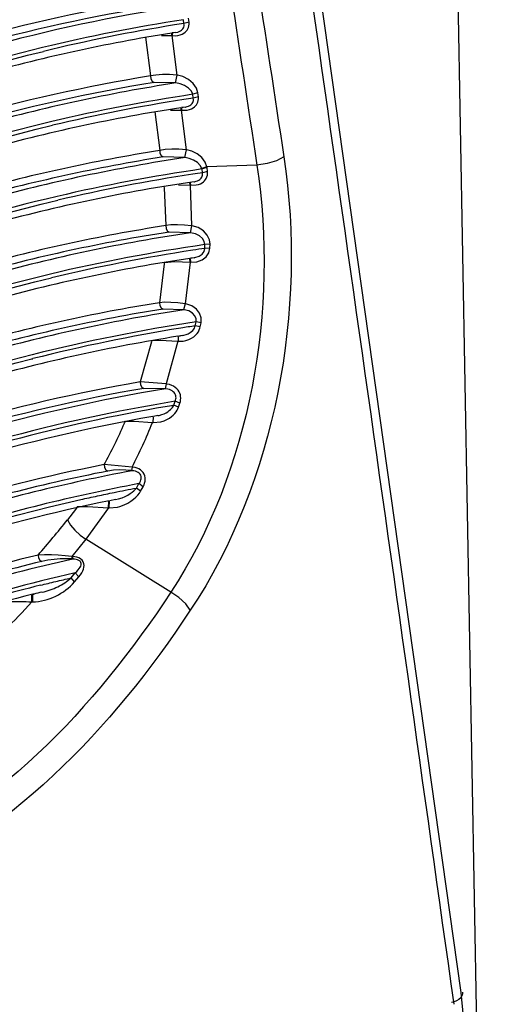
# Paper-space layout 'Sheet' of a CAD drawing. Header units: inches. Extents: x 0.2 to 10.8, y 0.2 to 8.3.
# Tile 239 of 256: x 1.889 to 1.9231, y 7.068 to 7.1393. Entities that reach past the tile are written whole.
import ezdxf

# ---------------------------------------------------------------- set-up
doc = ezdxf.new("R2010")
doc.units = ezdxf.units.IN
doc.header["$MEASUREMENT"] = 0
doc.layers.get('0').update_dxf_attribs({"lineweight": 5})
doc.layers.add('02___PRT_ALL_AXES', color=7, linetype='Continuous')

psp = doc.layouts.new('Sheet')

# ---------------------------------------------------------------- linework, layer by layer
at = {"color": 0, "linetype": 'ByBlock', "lineweight": -3}
for p, q in [((1.920951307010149, 7.068866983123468), (1.907648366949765, 7.163240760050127)), ((1.900886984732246, 7.139062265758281), (1.900853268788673, 7.139334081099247)), ((1.901258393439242, 7.139160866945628), (1.900886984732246, 7.139062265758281)), ((1.901258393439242, 7.139160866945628), (1.901224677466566, 7.139432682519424)), ((1.900014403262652, 7.138184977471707), (1.900005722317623, 7.138349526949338)), ((1.900309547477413, 7.138412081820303), (1.900043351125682, 7.138357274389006)), ((1.900309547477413, 7.138412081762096), (1.900044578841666, 7.138370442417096)), ((1.900062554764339, 7.138180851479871), (1.900051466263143, 7.138358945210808)), ((1.898111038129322, 7.138065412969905), (1.898459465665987, 7.13525641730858)), ((1.899254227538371, 7.138194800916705), (1.89997838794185, 7.138186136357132)), ((1.900014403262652, 7.138184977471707), (1.900369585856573, 7.135321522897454)), ((1.900062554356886, 7.138180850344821), (1.900267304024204, 7.138175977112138)), ((1.900267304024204, 7.138175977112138), (1.900451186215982, 7.138194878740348)), ((1.900260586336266, 7.134758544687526), (1.898723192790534, 7.134792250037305)), ((1.900369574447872, 7.135321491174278), (1.90026058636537, 7.134758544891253)), ((1.901895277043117, 7.13402636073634), (1.90152386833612, 7.13392775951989)), ((1.901557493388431, 7.133656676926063), (1.901523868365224, 7.133927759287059)), ((1.901928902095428, 7.133755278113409), (1.901557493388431, 7.133656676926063)), ((1.901928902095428, 7.133755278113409), (1.901895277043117, 7.13402636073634)), ((1.898780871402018, 7.13266526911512), (1.899129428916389, 7.12985522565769)), ((1.899911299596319, 7.132791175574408), (1.900649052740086, 7.132781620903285)), ((1.900684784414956, 7.132780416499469), (1.900676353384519, 7.132945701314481)), ((1.900684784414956, 7.132780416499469), (1.901040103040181, 7.129915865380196)), ((1.900977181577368, 7.133006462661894), (1.900714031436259, 7.132953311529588)), ((1.900977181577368, 7.133006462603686), (1.900715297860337, 7.132966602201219)), ((1.900732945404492, 7.132776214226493), (1.900722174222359, 7.13295495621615)), ((1.900732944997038, 7.132776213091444), (1.900937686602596, 7.132771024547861)), ((1.900937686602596, 7.132771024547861), (1.90112159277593, 7.132789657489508)), ((1.901040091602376, 7.129915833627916), (1.900930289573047, 7.129352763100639)), ((1.900930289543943, 7.129352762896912), (1.899392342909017, 7.12939092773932)), ((1.902555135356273, 7.128686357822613), (1.902182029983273, 7.12856396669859)), ((1.902566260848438, 7.128616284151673), (1.902194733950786, 7.128518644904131)), ((1.902226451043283, 7.128248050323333), (1.902194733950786, 7.128518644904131)), ((1.906170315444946, 7.12880305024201), (1.902555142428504, 7.128686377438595)), ((1.902566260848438, 7.128616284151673), (1.902555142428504, 7.128686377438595)), ((1.902598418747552, 7.128341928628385), (1.902566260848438, 7.128616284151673)), ((1.902598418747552, 7.128341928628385), (1.90222645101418, 7.128248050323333)), ((1.899437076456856, 7.12726019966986), (1.899444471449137, 7.127163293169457)), ((1.899444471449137, 7.127163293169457), (1.899565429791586, 7.124415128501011)), ((1.900480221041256, 7.12736858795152), (1.901330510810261, 7.127350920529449)), ((1.901330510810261, 7.127350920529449), (1.901321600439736, 7.12753535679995)), ((1.901330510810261, 7.127350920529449), (1.901438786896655, 7.124407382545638)), ((1.901378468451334, 7.127346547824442), (1.901367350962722, 7.127544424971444)), ((1.90137846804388, 7.127346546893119), (1.901769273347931, 7.127359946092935)), ((1.901438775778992, 7.124407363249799), (1.901325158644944, 7.123903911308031)), ((1.90132515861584, 7.123903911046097), (1.899827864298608, 7.12395075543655)), ((1.902388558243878, 7.12276429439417), (1.902400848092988, 7.123041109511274)), ((1.902762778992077, 7.122781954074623), (1.90238855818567, 7.122764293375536)), ((1.90277523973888, 7.123062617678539), (1.902400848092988, 7.123041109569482)), ((1.902762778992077, 7.122781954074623), (1.90277523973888, 7.123062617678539)), ((1.901325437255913, 7.121763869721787), (1.901318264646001, 7.122027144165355)), ((1.901617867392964, 7.122086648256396), (1.90135359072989, 7.122034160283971)), ((1.901617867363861, 7.122086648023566), (1.901354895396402, 7.122047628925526)), ((1.901373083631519, 7.121759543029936), (1.901364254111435, 7.12203627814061)), ((1.899450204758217, 7.121656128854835), (1.8991082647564, 7.118834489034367)), ((1.899459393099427, 7.121755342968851), (1.899450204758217, 7.121656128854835)), ((1.899459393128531, 7.121755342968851), (1.900221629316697, 7.121809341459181)), ((1.900221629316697, 7.121809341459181), (1.901325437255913, 7.121763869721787)), ((1.901325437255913, 7.121763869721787), (1.900968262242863, 7.118750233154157)), ((1.901373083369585, 7.121759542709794), (1.901820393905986, 7.121784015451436)), ((1.900862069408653, 7.118326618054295), (1.899371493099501, 7.118370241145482)), ((1.900968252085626, 7.118750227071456), (1.900862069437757, 7.118326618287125)), ((1.901706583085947, 7.117155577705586), (1.901760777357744, 7.117440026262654)), ((1.902071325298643, 7.117095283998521), (1.901706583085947, 7.117155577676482)), ((1.902126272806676, 7.117383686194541), (1.901760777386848, 7.117440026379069)), ((1.902071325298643, 7.117095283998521), (1.902126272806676, 7.117383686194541)), ((1.900766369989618, 7.116449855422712), (1.900483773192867, 7.116392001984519)), ((1.900766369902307, 7.116449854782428), (1.900485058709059, 7.116405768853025)), ((1.900492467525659, 7.116038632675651), (1.900492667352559, 7.116393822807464)), ((1.898533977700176, 7.115992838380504), (1.897708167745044, 7.113091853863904)), ((1.898561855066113, 7.116102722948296), (1.898533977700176, 7.115992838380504)), ((1.898561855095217, 7.116102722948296), (1.899157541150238, 7.116120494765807)), ((1.899157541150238, 7.116120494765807), (1.900444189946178, 7.116042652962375)), ((1.900444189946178, 7.116042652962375), (1.899603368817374, 7.11294612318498)), ((1.90049246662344, 7.116038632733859), (1.900835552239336, 7.116050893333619)), ((1.889881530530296, 7.114764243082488), (1.889950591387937, 7.114781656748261)), ((1.889881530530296, 7.114764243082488), (1.889950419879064, 7.114778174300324)), ((1.899603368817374, 7.11294612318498), (1.897708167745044, 7.113091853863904)), ((1.899603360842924, 7.112946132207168), (1.89951847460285, 7.112604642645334)), ((1.899518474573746, 7.112604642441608), (1.897973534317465, 7.112627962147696)), ((1.900145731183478, 7.111399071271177), (1.900248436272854, 7.11169483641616)), ((1.900488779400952, 7.111258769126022), (1.900145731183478, 7.111399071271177)), ((1.900592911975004, 7.111558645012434), (1.90024843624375, 7.111694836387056)), ((1.900488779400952, 7.111258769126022), (1.900592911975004, 7.111558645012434)), ((1.89865764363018, 7.110148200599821), (1.898670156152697, 7.110576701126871)), ((1.898992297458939, 7.110650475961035), (1.898671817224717, 7.110577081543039)), ((1.898992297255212, 7.110650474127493), (1.898673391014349, 7.110595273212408)), ((1.896643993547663, 7.11026036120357), (1.897271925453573, 7.110256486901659)), ((1.897271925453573, 7.110256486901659), (1.898607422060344, 7.110151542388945)), ((1.898657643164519, 7.110148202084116), (1.899219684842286, 7.11020160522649)), ((1.897137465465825, 7.10692329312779), (1.895106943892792, 7.107100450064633)), ((1.89713746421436, 7.106923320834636), (1.897090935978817, 7.106667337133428)), ((1.897446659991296, 7.105408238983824), (1.897622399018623, 7.105724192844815)), ((1.89793037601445, 7.105505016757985), (1.897622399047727, 7.105724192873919)), ((1.897752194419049, 7.105184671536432), (1.8974466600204, 7.105408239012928)), ((1.897752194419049, 7.105184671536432), (1.89793037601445, 7.105505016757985)), ((1.895421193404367, 7.103964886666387), (1.895443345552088, 7.104450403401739)), ((1.895476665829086, 7.103963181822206), (1.895500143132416, 7.104464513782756)), ((1.895936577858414, 7.104572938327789), (1.89552539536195, 7.10447078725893)), ((1.895936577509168, 7.104572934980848), (1.8955268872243, 7.104490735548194)), ((1.893025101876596, 7.103849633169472), (1.892448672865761, 7.10309785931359)), ((1.893184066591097, 7.10406558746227), (1.893025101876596, 7.103849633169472)), ((1.893184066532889, 7.10406558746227), (1.893900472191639, 7.10406710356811)), ((1.895421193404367, 7.103964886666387), (1.893783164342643, 7.101691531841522)), ((1.893900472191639, 7.10406710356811), (1.895421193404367, 7.103964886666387)), ((1.895476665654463, 7.103963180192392), (1.896063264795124, 7.104032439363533)), ((1.893783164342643, 7.101691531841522), (1.892766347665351, 7.100442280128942)), ((1.899943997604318, 7.09785843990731), (1.893783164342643, 7.101691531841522)), ((1.892824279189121, 7.10043868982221), (1.892766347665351, 7.100442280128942)), ((1.892766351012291, 7.100442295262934), (1.892778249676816, 7.100267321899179)), ((1.892836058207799, 7.100263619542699), (1.89277824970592, 7.100267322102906)), ((1.892824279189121, 7.10043868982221), (1.892836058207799, 7.100263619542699)), ((1.892710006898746, 7.098897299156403), (1.893018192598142, 7.099256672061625)), ((1.893277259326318, 7.09896590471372), (1.893018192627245, 7.099256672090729)), ((1.892967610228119, 7.098604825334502), (1.892710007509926, 7.098897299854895)), ((1.892967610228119, 7.098604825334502), (1.893277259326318, 7.09896590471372)), ((1.890014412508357, 7.097698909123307), (1.889954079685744, 7.097681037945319)), ((1.890015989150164, 7.097727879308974), (1.889955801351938, 7.097712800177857)), ((1.889873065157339, 7.097157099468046), (1.889870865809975, 7.097656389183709)), ((1.889873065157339, 7.097157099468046), (1.889938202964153, 7.097158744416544)), ((1.889938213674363, 7.097158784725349), (1.889938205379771, 7.097676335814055)), ((1.921138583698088, 7.067110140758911), (1.920951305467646, 7.068866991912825))]:
    psp.add_line(p, q, dxfattribs=at)
for points in [[(1.900309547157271, 7.138412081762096), (1.900445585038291, 7.138441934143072), (1.900551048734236, 7.138479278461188), (1.900638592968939, 7.138523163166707), (1.900709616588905, 7.138571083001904), (1.900767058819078, 7.138622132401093), (1.900813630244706, 7.138676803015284), (1.900850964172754, 7.138736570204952), (1.900879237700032, 7.138803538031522), (1.900896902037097, 7.138879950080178), (1.900900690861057, 7.138966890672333), (1.900886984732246, 7.139062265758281)], [(1.900451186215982, 7.138194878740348), (1.90061385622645, 7.138233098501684), (1.900754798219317, 7.13828643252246), (1.900873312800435, 7.138350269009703), (1.900970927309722, 7.138420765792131), (1.901051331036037, 7.138496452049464), (1.901118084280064, 7.138577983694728), (1.901173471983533, 7.1386675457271), (1.901217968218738, 7.138768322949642), (1.901249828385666, 7.138883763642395), (1.901264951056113, 7.13901562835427), (1.901258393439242, 7.139160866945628)], [(1.900369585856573, 7.135321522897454), (1.899846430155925, 7.135360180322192), (1.899329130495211, 7.135362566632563), (1.898854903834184, 7.135327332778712), (1.898459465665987, 7.13525641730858)], [(1.898459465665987, 7.13525641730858), (1.898482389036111, 7.135055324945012), (1.898578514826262, 7.134886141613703), (1.898723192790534, 7.134792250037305)], [(1.901895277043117, 7.13402636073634), (1.901790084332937, 7.134372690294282), (1.90155560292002, 7.134715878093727), (1.901206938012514, 7.135012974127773), (1.900807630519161, 7.135215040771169), (1.900418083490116, 7.135314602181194)], [(1.90152386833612, 7.13392775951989), (1.901421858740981, 7.134153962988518), (1.901220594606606, 7.134376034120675), (1.900934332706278, 7.13456589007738), (1.900614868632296, 7.13469239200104), (1.900309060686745, 7.134751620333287)], [(1.900977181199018, 7.133006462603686), (1.9009936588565, 7.133009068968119), (1.901116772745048, 7.133036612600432), (1.901222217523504, 7.133073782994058), (1.901309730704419, 7.133117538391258), (1.901380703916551, 7.133165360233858), (1.901438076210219, 7.133216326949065), (1.90148456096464, 7.133270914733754), (1.901521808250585, 7.133330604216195), (1.901550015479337, 7.133397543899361), (1.901567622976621, 7.133474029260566), (1.901571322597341, 7.133561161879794), (1.901557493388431, 7.133656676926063)], [(1.90112159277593, 7.132789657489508), (1.901284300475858, 7.132827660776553), (1.901425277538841, 7.132880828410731), (1.901543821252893, 7.132944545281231), (1.901641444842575, 7.133014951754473), (1.901721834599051, 7.133090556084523), (1.901788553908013, 7.133171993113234), (1.90184391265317, 7.133261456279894), (1.901888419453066, 7.133362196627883), (1.901920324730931, 7.13347773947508), (1.901935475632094, 7.133609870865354), (1.901928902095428, 7.133755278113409)], [(1.901040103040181, 7.129915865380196), (1.900516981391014, 7.129955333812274), (1.899999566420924, 7.12995879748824), (1.899525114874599, 7.129924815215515), (1.899129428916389, 7.12985522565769)], [(1.899129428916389, 7.12985522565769), (1.899151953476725, 7.129654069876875), (1.899247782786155, 7.129484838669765), (1.899392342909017, 7.12939092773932)], [(1.902555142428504, 7.128686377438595), (1.902432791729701, 7.129019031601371), (1.902190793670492, 7.129346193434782), (1.901851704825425, 7.129622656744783), (1.901465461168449, 7.129813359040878), (1.901088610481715, 7.129908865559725)], [(1.902182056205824, 7.128563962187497), (1.902067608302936, 7.128780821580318), (1.901861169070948, 7.128992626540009), (1.901583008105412, 7.129169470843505), (1.901274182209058, 7.129288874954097), (1.900978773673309, 7.129345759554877)], [(1.908122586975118, 7.129405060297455), (1.907596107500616, 7.129115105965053), (1.906913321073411, 7.12890455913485), (1.906170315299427, 7.128803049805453)], [(1.901618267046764, 7.127594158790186), (1.901639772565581, 7.127597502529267), (1.90176411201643, 7.127625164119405), (1.90187111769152, 7.127662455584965), (1.901960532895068, 7.127706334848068), (1.902033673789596, 7.127754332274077), (1.902093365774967, 7.127805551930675), (1.902142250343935, 7.127860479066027), (1.902181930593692, 7.127920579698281), (1.902212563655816, 7.127987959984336), (1.902232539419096, 7.128064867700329), (1.902238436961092, 7.12815236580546), (1.90222645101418, 7.128248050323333)], [(1.901769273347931, 7.127359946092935), (1.901933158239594, 7.127398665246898), (1.9020755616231, 7.127452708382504), (1.902195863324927, 7.127517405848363), (1.902295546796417, 7.127588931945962), (1.90237818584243, 7.127665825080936), (1.902447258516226, 7.127748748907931), (1.902505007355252, 7.127839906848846), (1.902551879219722, 7.127942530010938), (1.902586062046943, 7.128060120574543), (1.90260329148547, 7.128194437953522), (1.902598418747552, 7.128341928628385)], [(1.901438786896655, 7.124407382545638), (1.900918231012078, 7.124460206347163), (1.90040957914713, 7.124479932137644), (1.89994795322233, 7.124464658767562), (1.89956542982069, 7.124415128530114)], [(1.89956542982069, 7.124415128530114), (1.89958771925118, 7.124213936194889), (1.899683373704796, 7.124044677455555), (1.899827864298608, 7.12395075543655)], [(1.90277523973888, 7.123062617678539), (1.902733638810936, 7.123395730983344), (1.902577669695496, 7.123728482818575), (1.902303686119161, 7.124032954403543), (1.901925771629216, 7.12426992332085), (1.901486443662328, 7.124400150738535)], [(1.902400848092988, 7.123041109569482), (1.902361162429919, 7.123257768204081), (1.902232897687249, 7.1234729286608), (1.90201376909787, 7.123668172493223), (1.901715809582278, 7.123817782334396), (1.90137279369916, 7.123896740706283)], [(1.90161787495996, 7.122086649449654), (1.901680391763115, 7.122097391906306), (1.901980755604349, 7.122198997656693), (1.902203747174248, 7.1223576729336), (1.902339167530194, 7.122550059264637), (1.90238855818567, 7.122764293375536)], [(1.901820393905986, 7.121784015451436), (1.902212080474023, 7.121929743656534), (1.902506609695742, 7.122165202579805), (1.902689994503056, 7.122455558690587), (1.902762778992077, 7.122781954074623)], [(1.900968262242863, 7.118750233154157), (1.900451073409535, 7.118816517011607), (1.899946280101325, 7.118854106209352), (1.899488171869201, 7.118860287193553), (1.8991082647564, 7.118834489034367)], [(1.8991082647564, 7.118834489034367), (1.89913094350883, 7.118633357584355), (1.89922688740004, 7.118464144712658), (1.899371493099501, 7.118370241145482)], [(1.902126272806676, 7.117383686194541), (1.902132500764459, 7.11773093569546), (1.902022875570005, 7.118065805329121), (1.901794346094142, 7.118369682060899), (1.901449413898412, 7.118609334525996), (1.901015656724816, 7.118743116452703)], [(1.901760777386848, 7.117440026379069), (1.901768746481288, 7.11766870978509), (1.90168638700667, 7.117887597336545), (1.901511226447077, 7.118084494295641), (1.901245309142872, 7.118237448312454), (1.900909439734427, 7.118319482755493)], [(1.900766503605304, 7.116449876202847), (1.900879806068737, 7.116471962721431), (1.901052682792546, 7.116523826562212), (1.901202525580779, 7.116589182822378), (1.901330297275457, 7.116663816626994), (1.901437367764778, 7.116744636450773), (1.901524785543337, 7.116828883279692), (1.901593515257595, 7.116913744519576), (1.90164516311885, 7.1169968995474), (1.90168207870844, 7.117077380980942), (1.901706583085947, 7.117155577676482)], [(1.900835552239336, 7.116050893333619), (1.901025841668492, 7.116083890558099), (1.901246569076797, 7.116157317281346), (1.901437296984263, 7.116251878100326), (1.901599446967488, 7.116361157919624), (1.901734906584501, 7.116480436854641), (1.90184511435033, 7.116605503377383), (1.901931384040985, 7.116732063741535), (1.901995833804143, 7.116856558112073), (1.902041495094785, 7.116977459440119), (1.902071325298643, 7.117095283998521)], [(1.897708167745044, 7.113091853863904), (1.897731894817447, 7.11289089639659), (1.897828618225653, 7.112721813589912), (1.897973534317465, 7.112627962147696)], [(1.900592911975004, 7.111558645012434), (1.900628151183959, 7.111683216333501), (1.900647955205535, 7.111801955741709), (1.900654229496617, 7.111918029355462), (1.900647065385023, 7.1120346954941), (1.900625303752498, 7.112152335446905), (1.900587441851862, 7.11227012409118), (1.900531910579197, 7.112386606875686), (1.900458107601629, 7.112498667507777), (1.900367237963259, 7.112602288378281), (1.900261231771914, 7.112694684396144), (1.900139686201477, 7.112775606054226), (1.89999926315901, 7.112845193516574), (1.899836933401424, 7.11290122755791), (1.899651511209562, 7.112939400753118)], [(1.90024843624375, 7.111694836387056), (1.900281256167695, 7.111778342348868), (1.900301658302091, 7.11185769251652), (1.900311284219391, 7.111935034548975), (1.90031034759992, 7.112012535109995), (1.90029796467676, 7.11209043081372), (1.900272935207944, 7.11216815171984), (1.900233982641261, 7.112244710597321), (1.90018052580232, 7.112318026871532), (1.90011337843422, 7.112385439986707), (1.900033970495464, 7.112445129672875), (1.899941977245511, 7.112496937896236), (1.899834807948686, 7.112540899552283), (1.899710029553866, 7.112575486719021), (1.899566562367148, 7.112597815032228)], [(1.898992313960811, 7.110650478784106), (1.899097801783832, 7.110671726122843), (1.899284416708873, 7.110724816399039), (1.899448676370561, 7.110788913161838), (1.899592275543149, 7.110860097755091), (1.899717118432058, 7.110935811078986), (1.899824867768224, 7.111014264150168), (1.899916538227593, 7.111093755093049), (1.899993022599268, 7.111172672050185), (1.900055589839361, 7.111249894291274), (1.900105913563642, 7.111325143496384), (1.900145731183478, 7.111399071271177)], [(1.899219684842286, 7.11020160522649), (1.899452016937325, 7.11027491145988), (1.899654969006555, 7.110365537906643), (1.899831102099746, 7.110467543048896), (1.899983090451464, 7.110577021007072), (1.90011321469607, 7.110691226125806), (1.900222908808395, 7.110807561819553), (1.900313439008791, 7.110923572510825), (1.9003865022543, 7.111037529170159), (1.900444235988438, 7.111148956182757), (1.900488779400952, 7.111258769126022)], [(1.895106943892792, 7.107100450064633), (1.895132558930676, 7.106899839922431), (1.89523068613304, 7.106731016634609), (1.89537616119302, 7.106637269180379)], [(1.897090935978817, 7.106667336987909), (1.896670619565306, 7.10670383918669), (1.896223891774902, 7.106714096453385), (1.895778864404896, 7.106692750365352), (1.89537616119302, 7.106637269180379)], [(1.897622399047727, 7.105724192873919), (1.89768486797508, 7.105815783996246), (1.897732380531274, 7.105904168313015), (1.897766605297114, 7.105991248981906), (1.897787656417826, 7.106078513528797), (1.897794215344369, 7.106165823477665), (1.897784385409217, 7.10625250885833), (1.897755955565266, 7.106337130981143), (1.89770832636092, 7.106415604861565), (1.89764431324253, 7.106483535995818), (1.897567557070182, 7.10653963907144), (1.897478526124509, 7.106585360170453), (1.897376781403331, 7.106621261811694), (1.897263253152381, 7.106646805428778), (1.897141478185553, 7.106661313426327)], [(1.89793037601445, 7.105505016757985), (1.89799527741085, 7.105638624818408), (1.898042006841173, 7.105768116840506), (1.898072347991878, 7.105896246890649), (1.898086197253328, 7.106025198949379), (1.898081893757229, 7.106154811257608), (1.898057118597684, 7.106284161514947), (1.898009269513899, 7.10641116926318), (1.897938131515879, 7.106529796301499), (1.897847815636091, 7.106633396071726), (1.897743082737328, 7.106719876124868), (1.897624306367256, 7.106791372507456), (1.897490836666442, 7.10684874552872), (1.897343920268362, 7.106891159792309), (1.897188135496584, 7.106917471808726)], [(1.895936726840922, 7.104572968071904), (1.896146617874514, 7.10462313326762), (1.896405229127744, 7.104707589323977), (1.896629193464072, 7.104801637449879), (1.896823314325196, 7.10490084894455), (1.896991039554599, 7.10500251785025), (1.897135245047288, 7.105105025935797), (1.897258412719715, 7.105207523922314), (1.897361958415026, 7.105309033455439), (1.8974466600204, 7.105408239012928)], [(1.896063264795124, 7.104032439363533), (1.896252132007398, 7.104076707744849), (1.896560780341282, 7.104190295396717), (1.896824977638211, 7.104319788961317), (1.897051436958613, 7.104458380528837), (1.897244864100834, 7.104601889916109), (1.897409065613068, 7.104747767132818), (1.89754723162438, 7.104894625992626), (1.897661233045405, 7.105040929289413), (1.897752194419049, 7.105184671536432)], [(1.892448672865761, 7.10309785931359), (1.892669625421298, 7.102721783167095), (1.892980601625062, 7.102345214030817), (1.893360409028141, 7.101993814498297), (1.893783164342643, 7.101691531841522)], [(1.892766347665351, 7.100442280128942), (1.892283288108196, 7.100502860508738), (1.891784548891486, 7.100545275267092), (1.891284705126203, 7.100568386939), (1.890794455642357, 7.100570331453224), (1.890324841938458, 7.100548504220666)], [(1.890324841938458, 7.100548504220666), (1.89035386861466, 7.100348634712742), (1.890454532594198, 7.100180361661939), (1.890601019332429, 7.100086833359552)], [(1.89277824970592, 7.100267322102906), (1.892363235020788, 7.100280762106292), (1.891926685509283, 7.100269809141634), (1.891481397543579, 7.10023444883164), (1.891036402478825, 7.100174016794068), (1.890601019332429, 7.100086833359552)], [(1.893277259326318, 7.09896590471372), (1.89339537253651, 7.099116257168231), (1.893490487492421, 7.099261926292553), (1.893563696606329, 7.099402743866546), (1.893615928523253, 7.099539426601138), (1.893646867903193, 7.099671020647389), (1.893656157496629, 7.099797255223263), (1.893640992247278, 7.09992585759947), (1.893593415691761, 7.100055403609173), (1.893510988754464, 7.100172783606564), (1.893398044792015, 7.100269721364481), (1.893265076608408, 7.100342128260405), (1.893121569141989, 7.100391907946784), (1.892973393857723, 7.100422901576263), (1.892824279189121, 7.10043868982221)], [(1.893018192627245, 7.099256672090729), (1.893134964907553, 7.099365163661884), (1.893232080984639, 7.099469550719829), (1.893310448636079, 7.099569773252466), (1.893370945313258, 7.099666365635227), (1.893413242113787, 7.099758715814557), (1.893436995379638, 7.09984655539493), (1.893440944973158, 7.099935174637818), (1.893418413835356, 7.100023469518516), (1.893365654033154, 7.100102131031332), (1.893285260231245, 7.100165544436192), (1.893185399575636, 7.100211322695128), (1.89307400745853, 7.100241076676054), (1.89295638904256, 7.100257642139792), (1.892836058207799, 7.100263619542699)], [(1.901348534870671, 7.096549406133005), (1.901014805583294, 7.097027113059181), (1.900527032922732, 7.097481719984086), (1.899943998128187, 7.097858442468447)]]:
    psp.add_lwpolyline(points, dxfattribs=at)
for centre, radius, start, end in [((-32.24975327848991, 2.283096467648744), 34.50359305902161, 7.971391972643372, 8.129617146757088), ((1.919723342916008, 7.01719963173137), 0.1235835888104, 98.78289354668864, 103.6041300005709), ((1.919371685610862, 7.020018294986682), 0.1204705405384, 98.8261886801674, 99.15203081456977), ((1.920094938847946, 7.015865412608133), 0.1246856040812, 99.17662017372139, 103.6296578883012), ((1.919732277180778, 7.012169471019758), 0.12311225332, 98.50529811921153, 103.3442950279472), ((1.920103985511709, 7.010826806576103), 0.1242225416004, 98.90401555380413, 103.3707801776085), ((1.919401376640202, 7.0149770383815), 0.1200135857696, 98.55056542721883, 98.87929973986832), ((1.919765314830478, 7.007014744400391), 0.1227677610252, 98.22845546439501, 103.2173439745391), ((1.920137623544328, 7.005663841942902), 0.1238862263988, 98.64326592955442, 103.2437553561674), ((1.919438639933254, 7.009900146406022), 0.1195930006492, 98.27492024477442, 98.61720085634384), ((1.919898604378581, 7.00132321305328), 0.122969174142, 98.18060292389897, 103.4840401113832), ((1.91954053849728, 7.004392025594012), 0.1196084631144, 98.24469880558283, 98.66446390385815), ((1.920289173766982, 6.999891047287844), 0.1241708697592, 98.69308580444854, 103.5071600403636), ((1.920170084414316, 6.994932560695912), 0.1238829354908, 98.5459446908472, 104.1460726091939), ((1.920585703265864, 6.993407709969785), 0.125180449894, 99.1542038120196, 104.1657366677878), ((1.91973926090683, 6.99824520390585), 0.1202699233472, 98.62316287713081, 99.12273584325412), ((1.920624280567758, 6.987722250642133), 0.1256358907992, 99.33355340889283, 105.2619712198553), ((1.920056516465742, 6.991417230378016), 0.1216227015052, 99.42227183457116, 100.0207574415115), ((1.921078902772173, 6.986077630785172), 0.1270587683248, 100.0557830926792, 105.2545397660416), ((1.865621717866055, 7.123394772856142), 0.03368803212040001, 331.073788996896, 336.7456952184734), ((1.864345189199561, 7.123973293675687), 0.03508927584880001, 336.7007380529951, 336.9956360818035), ((1.864065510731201, 7.12393112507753), 0.03718898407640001, 332.7847132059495, 338.2517779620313), ((1.920639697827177, 6.978605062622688), 0.1305009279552, 101.1623054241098, 107.9027617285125), ((1.920938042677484, 6.979821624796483), 0.1290526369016, 100.6258179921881, 107.0673348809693), ((1.921436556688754, 6.979124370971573), 0.1288201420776, 100.6531810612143, 107.1703841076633), ((1.832645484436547, 7.150759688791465), 0.07647268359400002, 318.9596923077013, 321.445923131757), ((1.921987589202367, 6.968665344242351), 0.1351174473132, 103.4319913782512, 109.8056040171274), ((1.922450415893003, 6.969029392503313), 0.1345341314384, 102.7163888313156, 109.9936039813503), ((1.922297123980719, 6.971078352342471), 0.1311990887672, 104.0280127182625, 105.4592885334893), ((1.921236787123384, 6.972984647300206), 0.1285908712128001, 103.7811283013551, 104.0513683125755)]:
    psp.add_arc(centre, radius, start, end, dxfattribs=at)
for points, knots in [([(1.897530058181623, 7.156329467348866), (1.893101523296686, 7.155552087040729), (1.874637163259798, 7.151247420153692), (1.85720917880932, 7.143021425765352), (1.844953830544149, 7.135394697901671)], [0, 0, 0, 0, 0.2375077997, 1, 1, 1, 1]), ([(1.895863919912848, 7.156336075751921), (1.891589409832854, 7.155548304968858), (1.873797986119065, 7.151282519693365), (1.856982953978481, 7.143386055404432), (1.845122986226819, 7.136090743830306)], [0, 0, 0, 0, 0.2378957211, 1, 1, 1, 1]), ([(1.8955966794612, 7.156799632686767), (1.891360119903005, 7.156018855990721), (1.873734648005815, 7.151803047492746), (1.857063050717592, 7.144025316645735), (1.845293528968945, 7.136838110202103)], [0, 0, 0, 0, 0.2380269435, 1, 1, 1, 1]), ([(1.897991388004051, 7.154557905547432), (1.893491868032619, 7.153777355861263), (1.87469980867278, 7.149413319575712), (1.856984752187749, 7.140978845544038), (1.844545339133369, 7.133155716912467)], [0, 0, 0, 0, 0.2370890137, 1, 1, 1, 1]), ([(1.896451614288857, 7.151443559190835), (1.892058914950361, 7.150662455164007), (1.873752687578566, 7.146363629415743), (1.856467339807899, 7.138218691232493), (1.844302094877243, 7.13067379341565)], [0, 0, 0, 0, 0.2376154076, 1, 1, 1, 1]), ([(1.898301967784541, 7.150952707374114), (1.893745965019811, 7.150179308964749), (1.874722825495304, 7.145821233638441), (1.856791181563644, 7.137296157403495), (1.844213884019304, 7.129376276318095)], [0, 0, 0, 0, 0.2371743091, 1, 1, 1, 1]), ([(1.896717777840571, 7.150979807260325), (1.892298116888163, 7.150193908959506), (1.873873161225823, 7.145859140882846), (1.856486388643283, 7.137625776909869), (1.844258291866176, 7.130000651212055)], [0, 0, 0, 0, 0.23751636, 1, 1, 1, 1]), ([(1.898659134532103, 7.149162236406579), (1.894063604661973, 7.148387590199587), (1.874849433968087, 7.143994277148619), (1.8567528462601, 7.135340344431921), (1.844070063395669, 7.127299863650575)], [0, 0, 0, 0, 0.236841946, 1, 1, 1, 1]), ([(1.844100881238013, 7.127722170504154), (1.84776930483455, 7.130052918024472), (1.86203139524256, 7.138444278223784), (1.877570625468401, 7.144776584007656), (1.889406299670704, 7.147752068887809)], [0, 0, 0, 0, 0.2626090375, 1, 1, 1, 1]), ([(1.898970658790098, 7.14555508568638), (1.894324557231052, 7.144789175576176), (1.874905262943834, 7.140411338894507), (1.856614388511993, 7.131685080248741), (1.843808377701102, 7.123564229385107)], [0, 0, 0, 0, 0.236949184, 1, 1, 1, 1]), ([(1.897385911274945, 7.145586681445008), (1.89287607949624, 7.144806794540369), (1.874056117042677, 7.140447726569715), (1.856310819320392, 7.132015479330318), (1.843852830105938, 7.124191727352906)], [0, 0, 0, 0, 0.2372890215, 1, 1, 1, 1]), ([(1.897120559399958, 7.146050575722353), (1.892637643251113, 7.145275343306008), (1.873936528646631, 7.140952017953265), (1.856292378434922, 7.132609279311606), (1.843896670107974, 7.12486659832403)], [0, 0, 0, 0, 0.2373882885, 1, 1, 1, 1]), ([(1.899329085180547, 7.143764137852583), (1.894643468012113, 7.142997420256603), (1.875031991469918, 7.138585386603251), (1.856575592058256, 7.129728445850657), (1.843664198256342, 7.121485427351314)], [0, 0, 0, 0, 0.2366126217, 1, 1, 1, 1]), ([(1.889988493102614, 7.142670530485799), (1.886072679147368, 7.141705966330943), (1.869844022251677, 7.13688943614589), (1.854555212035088, 7.129151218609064), (1.843713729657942, 7.122201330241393)], [0, 0, 0, 0, 0.2384799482, 1, 1, 1, 1]), ([(1.843696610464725, 7.121908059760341), (1.847447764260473, 7.124307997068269), (1.86202192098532, 7.132931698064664), (1.877939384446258, 7.139406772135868), (1.890060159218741, 7.142397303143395)], [0, 0, 0, 0, 0.2629196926, 1, 1, 1, 1]), ([(1.897789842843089, 7.140654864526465), (1.893216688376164, 7.139886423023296), (1.87411963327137, 7.135541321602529), (1.856116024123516, 7.12699895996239), (1.84349049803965, 7.119056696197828)], [0, 0, 0, 0, 0.2371621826, 1, 1, 1, 1]), ([(1.899639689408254, 7.14015472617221), (1.894903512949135, 7.139397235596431), (1.875087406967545, 7.135002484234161), (1.856436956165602, 7.126073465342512), (1.843403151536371, 7.117750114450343)], [0, 0, 0, 0, 0.2367278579, 1, 1, 1, 1]), ([(1.898054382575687, 7.140190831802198), (1.893454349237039, 7.139417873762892), (1.874238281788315, 7.13503721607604), (1.856133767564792, 7.12640422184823), (1.843446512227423, 7.118380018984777)], [0, 0, 0, 0, 0.2370626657, 1, 1, 1, 1]), ([(1.89999938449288, 7.138363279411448), (1.895223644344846, 7.137605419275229), (1.875213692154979, 7.133177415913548), (1.856396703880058, 7.124115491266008), (1.843257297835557, 7.115668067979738)], [0, 0, 0, 0, 0.2363842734, 1, 1, 1, 1]), ([(1.843289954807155, 7.11609017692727), (1.847123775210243, 7.11856009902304), (1.862009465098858, 7.127418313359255), (1.878306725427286, 7.134036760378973), (1.890713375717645, 7.137039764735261)], [0, 0, 0, 0, 0.2632285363, 1, 1, 1, 1]), ([(1.89065497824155, 7.137315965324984), (1.886647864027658, 7.13634823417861), (1.870025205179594, 7.131474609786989), (1.854382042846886, 7.123532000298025), (1.843308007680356, 7.116383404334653)], [0, 0, 0, 0, 0.2382394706, 1, 1, 1, 1]), ([(1.898723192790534, 7.134792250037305), (1.894033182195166, 7.134027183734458), (1.874421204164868, 7.129628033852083), (1.855957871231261, 7.120793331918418), (1.84304273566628, 7.112567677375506)], [0, 0, 0, 0, 0.2368403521, 1, 1, 1, 1]), ([(1.898459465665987, 7.13525641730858), (1.893796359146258, 7.134495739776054), (1.87430385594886, 7.13013204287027), (1.855941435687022, 7.12138932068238), (1.843087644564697, 7.113246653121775)], [0, 0, 0, 0, 0.2369405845, 1, 1, 1, 1]), ([(1.900309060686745, 7.134751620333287), (1.895482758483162, 7.13400347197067), (1.875268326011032, 7.129594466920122), (1.856257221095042, 7.120460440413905), (1.842995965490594, 7.11193248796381)], [0, 0, 0, 0, 0.2365039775, 1, 1, 1, 1]), ([(1.900670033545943, 7.132959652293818), (1.895804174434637, 7.132211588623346), (1.8753947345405, 7.127770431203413), (1.856216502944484, 7.11850162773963), (1.842849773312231, 7.109848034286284)], [0, 0, 0, 0, 0.2361570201, 1, 1, 1, 1]), ([(1.891317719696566, 7.131957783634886), (1.887219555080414, 7.130987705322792), (1.870202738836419, 7.126059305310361), (1.854205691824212, 7.117910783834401), (1.84290032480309, 7.1105619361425)], [0, 0, 0, 0, 0.2379953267, 1, 1, 1, 1]), ([(1.842880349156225, 7.110268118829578), (1.846797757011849, 7.112809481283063), (1.861997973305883, 7.121906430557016), (1.878680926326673, 7.128669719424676), (1.891377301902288, 7.131682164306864)], [0, 0, 0, 0, 0.2635418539, 1, 1, 1, 1]), ([(1.899129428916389, 7.12985522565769), (1.89437605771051, 7.129103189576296), (1.874485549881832, 7.12472322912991), (1.855762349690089, 7.115777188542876), (1.842680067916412, 7.107431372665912)], [0, 0, 0, 0, 0.2367166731, 1, 1, 1, 1]), ([(1.900978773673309, 7.129345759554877), (1.896062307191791, 7.128607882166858), (1.875448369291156, 7.124187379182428), (1.856075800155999, 7.114846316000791), (1.842587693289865, 7.106111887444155)], [0, 0, 0, 0, 0.2362812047, 1, 1, 1, 1]), ([(1.899392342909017, 7.12939092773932), (1.894612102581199, 7.128634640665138), (1.874601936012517, 7.12421940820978), (1.855778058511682, 7.115180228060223), (1.842634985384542, 7.106750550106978)], [0, 0, 0, 0, 0.2366161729, 1, 1, 1, 1]), ([(1.901618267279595, 7.127594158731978), (1.896639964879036, 7.126865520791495), (1.875730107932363, 7.122436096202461), (1.856094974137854, 7.112925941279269), (1.842441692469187, 7.104025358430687)], [0, 0, 0, 0, 0.2358857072, 1, 1, 1, 1]), ([(1.842472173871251, 7.104444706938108), (1.846450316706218, 7.107043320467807), (1.861878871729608, 7.116333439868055), (1.87884510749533, 7.123222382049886), (1.891755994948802, 7.126255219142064)], [0, 0, 0, 0, 0.263776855, 1, 1, 1, 1]), ([(1.891695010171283, 7.126530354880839), (1.887529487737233, 7.125554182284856), (1.870220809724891, 7.12056664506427), (1.853965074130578, 7.112247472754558), (1.842491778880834, 7.104737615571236)], [0, 0, 0, 0, 0.2378071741, 1, 1, 1, 1]), ([(1.899565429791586, 7.124415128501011), (1.894746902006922, 7.123666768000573), (1.874568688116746, 7.119263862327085), (1.855587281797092, 7.110159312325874), (1.842342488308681, 7.101658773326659)], [0, 0, 0, 0, 0.2365495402, 1, 1, 1, 1]), ([(1.90137279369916, 7.123896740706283), (1.896401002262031, 7.123163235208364), (1.875541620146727, 7.118727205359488), (1.855949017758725, 7.109250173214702), (1.842323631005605, 7.100382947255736)], [0, 0, 0, 0, 0.2361406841, 1, 1, 1, 1]), ([(1.899827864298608, 7.12395075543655), (1.894985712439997, 7.123198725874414), (1.874701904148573, 7.118764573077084), (1.855632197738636, 7.109576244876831), (1.842334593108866, 7.101000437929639)], [0, 0, 0, 0, 0.2364584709, 1, 1, 1, 1]), ([(1.901310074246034, 7.122040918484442), (1.896344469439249, 7.121296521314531), (1.875492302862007, 7.116810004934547), (1.855920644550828, 7.107282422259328), (1.842308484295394, 7.098380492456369)], [0, 0, 0, 0, 0.2358911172, 1, 1, 1, 1]), ([(1.842301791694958, 7.098775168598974), (1.846255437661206, 7.101367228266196), (1.861592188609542, 7.110642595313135), (1.878450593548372, 7.117550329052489), (1.891286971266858, 7.12062744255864)], [0, 0, 0, 0, 0.2637039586, 1, 1, 1, 1]), ([(1.891225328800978, 7.120902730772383), (1.887082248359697, 7.119911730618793), (1.869871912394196, 7.114874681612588), (1.853713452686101, 7.106553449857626), (1.842305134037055, 7.099057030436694)], [0, 0, 0, 0, 0.2378424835, 1, 1, 1, 1]), ([(1.8991082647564, 7.118834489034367), (1.894343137, 7.118071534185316), (1.87440153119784, 7.113639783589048), (1.855641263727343, 7.104626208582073), (1.842536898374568, 7.096226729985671)], [0, 0, 0, 0, 0.2366639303, 1, 1, 1, 1]), ([(1.899371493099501, 7.118370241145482), (1.894588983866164, 7.117604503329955), (1.874569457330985, 7.113149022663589), (1.85574451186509, 7.104072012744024), (1.842601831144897, 7.095615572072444)], [0, 0, 0, 0, 0.2365917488, 1, 1, 1, 1]), ([(1.900909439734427, 7.118319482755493), (1.896003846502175, 7.117571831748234), (1.875438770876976, 7.11311760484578), (1.856117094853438, 7.103773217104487), (1.842661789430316, 7.095045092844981)], [0, 0, 0, 0, 0.236291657, 1, 1, 1, 1]), ([(1.900439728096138, 7.116398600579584), (1.895600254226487, 7.115632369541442), (1.875309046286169, 7.111132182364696), (1.856249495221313, 7.101873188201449), (1.842958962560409, 7.093246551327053)], [0, 0, 0, 0, 0.2361950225, 1, 1, 1, 1]), ([(1.889893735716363, 7.115058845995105), (1.88590582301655, 7.114056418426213), (1.869368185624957, 7.109049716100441), (1.853821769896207, 7.10102538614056), (1.842815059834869, 7.093833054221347)], [0, 0, 0, 0, 0.2382335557, 1, 1, 1, 1]), ([(1.842874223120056, 7.093591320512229), (1.846672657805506, 7.096065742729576), (1.861425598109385, 7.104955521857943), (1.877573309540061, 7.111657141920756), (1.889881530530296, 7.114764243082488)], [0, 0, 0, 0, 0.2631413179, 1, 1, 1, 1]), ([(1.897708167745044, 7.113091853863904), (1.893135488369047, 7.112300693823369), (1.874042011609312, 7.107862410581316), (1.856058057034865, 7.099243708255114), (1.843447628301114, 7.091250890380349)], [0, 0, 0, 0, 0.2371203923, 1, 1, 1, 1]), ([(1.897973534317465, 7.112627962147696), (1.893389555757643, 7.111834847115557), (1.874245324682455, 7.107380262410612), (1.856219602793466, 7.098718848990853), (1.843584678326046, 7.090687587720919)], [0, 0, 0, 0, 0.2370673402, 1, 1, 1, 1]), ([(1.899566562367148, 7.112597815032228), (1.89486072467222, 7.111821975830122), (1.875179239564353, 7.107369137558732), (1.856662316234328, 7.098456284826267), (1.843714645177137, 7.090166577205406)], [0, 0, 0, 0, 0.236770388, 1, 1, 1, 1]), ([(1.898626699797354, 7.110587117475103), (1.894052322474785, 7.109787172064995), (1.874932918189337, 7.10530180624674), (1.856939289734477, 7.096614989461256), (1.844324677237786, 7.088568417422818)], [0, 0, 0, 0, 0.2368525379, 1, 1, 1, 1]), ([(1.895106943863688, 7.107100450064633), (1.890943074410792, 7.106283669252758), (1.873635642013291, 7.101957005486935), (1.857275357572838, 7.094219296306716), (1.845711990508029, 7.087109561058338)], [0, 0, 0, 0, 0.2381497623, 1, 1, 1, 1]), ([(1.893410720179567, 7.104572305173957), (1.893814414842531, 7.104662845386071), (1.894621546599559, 7.104839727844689), (1.895430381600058, 7.105008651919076), (1.895834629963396, 7.105090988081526)], [0, 0, 0, 0, 0.5007110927, 1, 1, 1, 1]), ([(1.895834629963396, 7.105090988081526), (1.896103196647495, 7.105145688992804), (1.896640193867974, 7.105253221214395), (1.897177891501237, 7.10535719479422), (1.897446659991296, 7.105408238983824)], [0, 0, 0, 0, 0.5004638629, 1, 1, 1, 1]), ([(1.846967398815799, 7.085075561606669), (1.850732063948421, 7.087399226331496), (1.865356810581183, 7.095725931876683), (1.881303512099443, 7.101856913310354), (1.893410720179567, 7.104572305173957)], [0, 0, 0, 0, 0.2628348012, 1, 1, 1, 1]), ([(1.895475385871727, 7.104480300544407), (1.89140158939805, 7.103653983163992), (1.874470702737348, 7.099325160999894), (1.858463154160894, 7.091728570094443), (1.84713143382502, 7.084770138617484)], [0, 0, 0, 0, 0.238149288, 1, 1, 1, 1]), ([(1.890324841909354, 7.100548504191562), (1.887006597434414, 7.099759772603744), (1.873334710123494, 7.095928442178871), (1.860291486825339, 7.089989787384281), (1.850929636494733, 7.084649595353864)], [0, 0, 0, 0, 0.2403838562, 1, 1, 1, 1]), ([(1.893018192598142, 7.099256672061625), (1.88974249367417, 7.098512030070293), (1.876248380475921, 7.09487472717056), (1.863351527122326, 7.089158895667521), (1.854086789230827, 7.083995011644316)], [0, 0, 0, 0, 0.2405333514, 1, 1, 1, 1]), ([(1.890494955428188, 7.098364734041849), (1.890863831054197, 7.098456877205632), (1.891601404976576, 7.098637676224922), (1.892340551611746, 7.098811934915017), (1.892710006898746, 7.098897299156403)], [0, 0, 0, 0, 0.5006722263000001, 1, 1, 1, 1]), ([(1.890613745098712, 7.0978587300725), (1.891009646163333, 7.09794160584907), (1.891759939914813, 7.098207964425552), (1.892420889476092, 7.098648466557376), (1.892710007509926, 7.098897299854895)], [0, 0, 0, 0, 0.5146502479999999, 1, 1, 1, 1]), ([(1.899943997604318, 7.09785843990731), (1.894460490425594, 7.089541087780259), (1.880986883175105, 7.074909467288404), (1.860123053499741, 7.075110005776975), (1.852593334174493, 7.078694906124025)], [0, 0, 0, 0, 0.5443325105, 1, 1, 1, 1]), ([(1.888262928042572, 7.097184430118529), (1.888519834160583, 7.097192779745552), (1.889056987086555, 7.097197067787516), (1.889593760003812, 7.097175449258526), (1.889873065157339, 7.097157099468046)], [0, 0, 0, 0, 0.4787079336, 1, 1, 1, 1]), ([(1.90134853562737, 7.096549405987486), (1.895700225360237, 7.088038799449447), (1.881863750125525, 7.073100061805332), (1.860499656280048, 7.073239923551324), (1.852773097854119, 7.076890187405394)], [0, 0, 0, 0, 0.5444827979, 1, 1, 1, 1]), ([(1.921048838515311, 7.068882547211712), (1.921083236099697, 7.068749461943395), (1.920900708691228, 7.068328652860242), (1.920506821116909, 7.068207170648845), (1.920269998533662, 7.068127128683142)], [0, 0, 0, 0, 0.3547851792, 1, 1, 1, 1])]:
    psp.add_open_spline(points, degree=3, knots=knots, dxfattribs=at)
for points in [[(1.90407798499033, 7.155931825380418), (1.905432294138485, 7.147090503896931), (1.906780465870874, 7.138248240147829), (1.908122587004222, 7.129405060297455)], [(1.9021340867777, 7.155333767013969), (1.903485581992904, 7.146491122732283), (1.904830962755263, 7.137647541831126), (1.906170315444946, 7.12880305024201)], [(1.908122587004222, 7.129405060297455), (1.909800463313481, 7.118349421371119), (1.907531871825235, 7.105866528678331), (1.90134853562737, 7.096549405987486)], [(1.906170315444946, 7.12880305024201), (1.907763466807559, 7.118402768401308), (1.90570514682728, 7.106662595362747), (1.899943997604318, 7.09785843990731)], [(1.889938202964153, 7.097158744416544), (1.891056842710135, 7.097185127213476), (1.89223619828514, 7.097758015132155), (1.892967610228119, 7.098604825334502)], [(1.889955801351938, 7.097712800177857), (1.883620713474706, 7.096124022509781), (1.877393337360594, 7.094048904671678), (1.871345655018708, 7.09158251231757)], [(1.889873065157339, 7.097157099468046), (1.888580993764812, 7.09577470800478), (1.887286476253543, 7.094357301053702), (1.885743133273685, 7.093262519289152)]]:
    psp.add_open_spline(points, degree=3, dxfattribs=at)
at = {"layer": '02___PRT_ALL_AXES', "color": 0, "linetype": 'ByBlock', "lineweight": -3}
psp.add_line((1.9184874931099, 7.264265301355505), (1.923069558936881, 7.011702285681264), dxfattribs=at)

doc.saveas('drawing.dxf')
